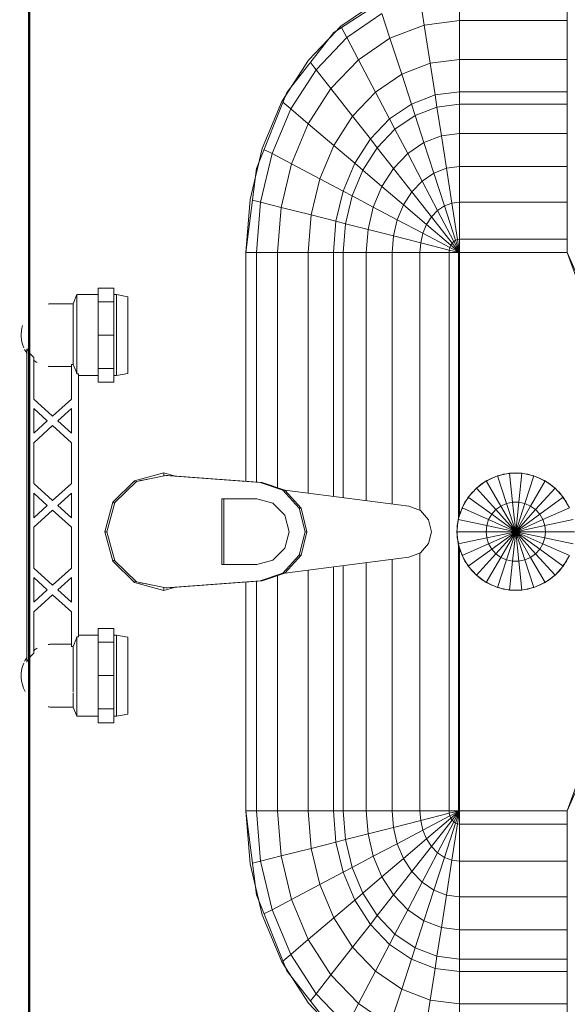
# Model space of a CAD drawing. Header units: millimetres. Extents: x -125 to 21675, y 4748 to 43947.
# Tile 26 of 36: x 15431 to 15664, y 40407 to 40826. Entities that reach past the tile are written whole.
import ezdxf

# ---------------------------------------------------------------- set-up
doc = ezdxf.new("R2010")
doc.units = ezdxf.units.MM
doc.linetypes.add('ADSK_Штриховая_ш3 п1_5', pattern=[225, 150, -75])
for name, color, linetype, lineweight in [('A-WALL-____-MCUT', 113, 'Continuous', 50), ('A-WALL-____-OTLN', 113, 'Continuous', 20), ('M-EQPM-____-OTLN', 50, 'Continuous', 20)]:
    doc.layers.add(name, color=color, linetype=linetype, lineweight=lineweight)

# ---------------------------------------------------------------- blocks, each defined once
blk = doc.blocks.new('Прямая форма - 83 new-610915-В_Этаж 04_Отопление')
at = {"layer": 'A-WALL-____-MCUT', "color": 53}
blk.add_line((0, -50), (1843.81, -50), dxfattribs=at)
blk = doc.blocks.new('Прямая форма - SW - 013-610916-В_Этаж 04_Отопление')
blk.add_blockref('Прямая форма - 83 new-610915-В_Этаж 04_Отопление', (0, 0))
blk = doc.blocks.new('Прямая форма - 83 new-608916-В_Этаж 04_Отопление')
at = {"layer": 'M-EQPM-____-OTLN', "color": 9}
for p, q in [((0, -32.32), (-12.5, -35.67)), ((0, -33.04), (-12.47, -36.48)), ((0, -33.04), (0, -32.32)), ((12.5, -35.67), (0, -32.32)), ((12.47, -36.48), (0, -33.04)), ((-12.5, -35.67), (-21.65, -44.82)), ((-12.47, -36.48), (-21.3, -45.8)), ((-12.5, -35.67), (-12.03, -36.48)), ((12.03, -36.48), (12.5, -35.67)), ((21.3, -45.79), (12.47, -36.48)), ((12.5, -35.67), (21.65, -44.82)), ((-25, -57.32), (-21.65, -44.82)), ((-23.89, -58.26), (-21.3, -45.8)), ((-21.65, -44.82), (-20.82, -45.3)), ((21.65, -44.82), (20.82, -45.3)), ((23.89, -58.26), (21.3, -45.79)), ((21.65, -44.82), (25, -57.32)), ((-21.73, -47.12), (-22.2, -50.13)), ((22.2, -50.13), (21.73, -47.12)), ((-23.65, -62.37), (-25, -57.32)), ((-25, -57.32), (-23.7, -57.32)), ((-23.89, -59.01), (-23.89, -58.26)), ((-20.95, -98.41), (-23.89, -58.26)), ((20.95, -98.41), (23.89, -58.26)), ((25, -57.32), (23.65, -62.37)), ((25, -57.32), (23.7, -57.32)), ((23.89, -59.01), (23.89, -58.26)), ((-23.89, -59.01), (-20.95, -99.15)), ((23.89, -59.01), (20.95, -99.15)), ((-14, -82.11), (14, -82.11)), ((-14, -96.93), (-14, -82.11)), ((14, -82.86), (-14, -82.86)), ((14, -82.11), (14, -96.93)), ((-163.2, -99.24), (-141.45, -94.07)), ((-150.5, -96.22), (-157.58, -97.91)), ((-118.83, -92.28), (-154.66, -96.74)), ((-141.45, -94.07), (-118.83, -92.32)), ((-141.2, -95.06), (-140.32, -98.51)), ((-21.4, -92.28), (-118.83, -92.28)), ((-118.83, -92.32), (-21.39, -92.32)), ((-118.83, -96.84), (-118.83, -92.32)), ((-118.83, -92.32), (-118.83, -96.84)), ((21.39, -92.32), (118.83, -92.32)), ((118.83, -92.28), (21.4, -92.28)), ((154.66, -96.74), (118.83, -92.28)), ((118.83, -92.32), (118.83, -96.84)), ((118.83, -92.32), (141.45, -94.07)), ((118.83, -96.84), (118.83, -92.32)), ((141.2, -95.06), (140.32, -98.51)), ((141.45, -94.07), (163.2, -99.24)), ((157.58, -97.91), (150.5, -96.22)), ((-154.66, -96.74), (-186.98, -109.66)), ((-183.25, -107.65), (-163.2, -99.24)), ((-162.8, -99.99), (-160.99, -103.42)), ((-140.32, -98.51), (-160.99, -103.42)), ((-118.83, -96.84), (-140.32, -98.51)), ((-140.32, -98.51), (-138.11, -107.25)), ((-21.06, -96.84), (-118.83, -96.84)), ((-118.83, -105.76), (-118.83, -96.84)), ((-118.83, -96.84), (-118.83, -105.76)), ((-20.95, -99.15), (-20.95, -98.41)), ((-20.95, -98.41), (-17.66, -108.08)), ((-17.66, -108.83), (-20.95, -99.15)), ((-12.12, -103.8), (-14, -96.93)), ((14, -96.93), (12.12, -103.8)), ((17.66, -108.08), (20.95, -98.41)), ((20.95, -99.15), (17.66, -108.83)), ((20.95, -99.15), (20.95, -98.41)), ((118.83, -96.84), (21.06, -96.84)), ((118.83, -96.84), (118.83, -105.76)), ((140.32, -98.51), (118.83, -96.84)), ((118.83, -105.76), (118.83, -96.84)), ((140.32, -98.51), (138.11, -107.25)), ((160.99, -103.42), (140.32, -98.51)), ((186.98, -109.66), (154.66, -96.74)), ((162.8, -99.99), (160.99, -103.42)), ((163.2, -99.24), (183.25, -107.65)), ((-160.99, -103.42), (-180.04, -111.41)), ((-160.99, -103.42), (-156.64, -111.66)), ((-7, -108.84), (-12.12, -103.8)), ((12.12, -103.8), (7, -108.84)), ((160.99, -103.42), (156.64, -111.66)), ((180.04, -111.41), (160.99, -103.42)), ((-200.82, -118.96), (-183.25, -107.65)), ((-185.36, -109.01), (-189.8, -111.86)), ((-182.92, -108.03), (-180.04, -111.41)), ((-138.11, -107.25), (-156.64, -111.66)), ((-118.83, -105.76), (-138.11, -107.25)), ((-138.11, -107.25), (-134.86, -120.03)), ((-18.71, -105.76), (-118.83, -105.76)), ((-118.83, -118.79), (-118.83, -105.76)), ((-118.83, -105.76), (-118.83, -118.79)), ((-17.66, -108.08), (-10.06, -115.03)), ((-17.66, -108.83), (-17.66, -108.08)), ((-10.06, -115.78), (-17.66, -108.83)), ((-17.64, -108.83), (-10.91, -161.71)), ((0, -110.68), (-7, -108.84)), ((7, -108.84), (0, -110.68)), ((10.06, -115.03), (17.66, -108.08)), ((17.66, -108.83), (10.06, -115.78)), ((10.91, -161.71), (17.64, -108.83)), ((17.66, -108.83), (17.66, -108.08)), ((118.83, -105.76), (18.71, -105.76)), ((118.83, -105.76), (118.83, -118.79)), ((138.11, -107.25), (118.83, -105.76)), ((118.83, -118.79), (118.83, -105.76)), ((138.11, -107.25), (134.86, -120.03)), ((156.64, -111.66), (138.11, -107.25)), ((182.92, -108.03), (180.04, -111.41)), ((183.25, -107.65), (200.82, -118.96)), ((189.8, -111.86), (185.36, -109.01)), ((-186.98, -109.66), (-212.64, -129.78)), ((-180.04, -111.41), (-196.74, -122.16)), ((-180.04, -111.41), (-173.73, -118.82)), ((-156.64, -111.66), (-173.73, -118.82)), ((-156.64, -111.66), (-150.29, -123.7)), ((156.64, -111.66), (150.29, -123.7)), ((173.73, -118.82), (156.64, -111.66)), ((180.04, -111.41), (173.73, -118.82)), ((196.74, -122.16), (180.04, -111.41)), ((212.64, -129.78), (186.98, -109.66)), ((-10.06, -115.03), (0, -117.56)), ((-10.06, -115.78), (-10.06, -115.03)), ((0, -118.3), (-10.06, -115.78)), ((0, -117.56), (10.06, -115.03)), ((10.06, -115.78), (0, -118.3)), ((10.06, -115.78), (10.06, -115.03)), ((-215.24, -132.74), (-200.82, -118.96)), ((-199.83, -119.73), (-196.74, -122.16)), ((-173.73, -118.82), (-188.7, -128.46)), ((-173.73, -118.82), (-164.5, -129.66)), ((-134.86, -120.03), (-150.29, -123.7)), ((-118.83, -118.79), (-134.86, -120.03)), ((-134.86, -120.03), (-132.18, -130.59)), ((-16.37, -118.79), (-118.83, -118.79)), ((-118.83, -129.56), (-118.83, -118.79)), ((-118.83, -118.79), (-118.83, -129.56)), ((0, -118.3), (0, -117.56)), ((118.83, -118.79), (16.37, -118.79)), ((118.83, -118.79), (118.83, -129.56)), ((134.86, -120.03), (118.83, -118.79)), ((118.83, -129.56), (118.83, -118.79)), ((134.86, -120.03), (132.18, -130.59)), ((150.29, -123.7), (134.86, -120.03)), ((173.73, -118.82), (164.5, -129.66)), ((188.7, -128.46), (173.73, -118.82)), ((199.83, -119.73), (196.74, -122.16)), ((200.82, -118.96), (215.24, -132.74)), ((-196.74, -122.16), (-210.44, -135.26)), ((-196.74, -122.16), (-188.7, -128.46)), ((-150.29, -123.7), (-164.5, -129.66)), ((-150.29, -123.7), (-145.03, -133.65)), ((150.29, -123.7), (145.03, -133.65)), ((164.5, -129.66), (150.29, -123.7)), ((196.74, -122.16), (188.7, -128.46)), ((210.44, -135.26), (196.74, -122.16)), ((-188.7, -128.46), (-200.99, -140.21)), ((-188.7, -128.46), (-176.96, -137.68)), ((-164.5, -129.66), (-176.96, -137.68)), ((-164.5, -129.66), (-156.87, -138.61)), ((-118.83, -129.56), (-132.18, -130.59)), ((-15, -129.56), (-118.83, -129.56)), ((-118.83, -133.71), (-118.83, -129.56)), ((-118.83, -129.56), (-118.83, -133.71)), ((118.83, -129.56), (15, -129.56)), ((118.83, -129.56), (118.83, -133.71)), ((132.18, -130.59), (118.83, -129.56)), ((118.83, -133.71), (118.83, -129.56)), ((164.5, -129.66), (156.87, -138.61)), ((176.96, -137.68), (164.5, -129.66)), ((188.7, -128.46), (176.96, -137.68)), ((200.99, -140.21), (188.7, -128.46)), ((213.45, -131.03), (209.86, -127.6)), ((229.11, -155.13), (212.64, -129.78)), ((-145.03, -133.65), (-156.87, -138.61)), ((-132.18, -130.59), (-145.03, -133.65)), ((-145.03, -133.65), (-143.01, -137.48)), ((-132.18, -130.59), (-131.15, -134.66)), ((-118.83, -133.71), (-131.15, -134.66)), ((-14.47, -133.71), (-118.83, -133.71)), ((-118.83, -143.5), (-118.83, -133.71)), ((-118.83, -133.71), (-118.83, -143.5)), ((118.83, -133.71), (14.47, -133.71)), ((118.83, -133.71), (118.83, -143.5)), ((131.15, -134.66), (118.83, -133.71)), ((118.83, -143.5), (118.83, -133.71)), ((132.18, -130.59), (131.15, -134.66)), ((145.03, -133.65), (132.18, -130.59)), ((145.03, -133.65), (143.01, -137.48)), ((156.87, -138.61), (145.03, -133.65)), ((214.73, -133.01), (210.44, -135.26)), ((215.24, -132.74), (225.96, -148.47)), ((-210.44, -135.26), (-200.99, -140.21)), ((-176.96, -137.68), (-187.18, -147.45)), ((-176.96, -137.68), (-167.24, -145.29)), ((-143.01, -137.48), (-153.93, -142.06)), ((-131.15, -134.66), (-143.01, -137.48)), ((-143.01, -137.48), (-138.23, -146.53)), ((-131.15, -134.66), (-128.72, -144.27)), ((131.15, -134.66), (128.72, -144.27)), ((143.01, -137.48), (131.15, -134.66)), ((143.01, -137.48), (138.23, -146.53)), ((153.93, -142.06), (143.01, -137.48)), ((176.96, -137.68), (167.24, -145.29)), ((187.18, -147.45), (176.96, -137.68)), ((210.44, -135.26), (200.99, -140.21)), ((220.62, -150.2), (210.44, -135.26)), ((-200.99, -140.21), (-210.13, -153.61)), ((-200.99, -140.21), (-187.18, -147.45)), ((-156.87, -138.61), (-167.24, -145.29)), ((-153.93, -142.06), (-163.51, -148.22)), ((-156.87, -138.61), (-153.93, -142.06)), ((-153.93, -142.06), (-146.99, -150.2)), ((153.93, -142.06), (146.99, -150.2)), ((156.87, -138.61), (153.93, -142.06)), ((163.51, -148.22), (153.93, -142.06)), ((167.24, -145.29), (156.87, -138.61)), ((200.99, -140.21), (187.18, -147.45)), ((210.13, -153.61), (200.99, -140.21)), ((-167.24, -145.29), (-175.76, -153.43)), ((-167.24, -145.29), (-163.51, -148.22)), ((-138.23, -146.53), (-146.99, -150.2)), ((-128.72, -144.27), (-138.23, -146.53)), ((-138.23, -146.53), (-132.86, -156.7)), ((-118.83, -143.5), (-128.72, -144.27)), ((-128.72, -144.27), (-125.98, -155.06)), ((-13.23, -143.5), (-118.83, -143.5)), ((-118.83, -154.51), (-118.83, -143.5)), ((-118.83, -143.5), (-118.83, -154.51)), ((118.83, -143.5), (13.23, -143.5)), ((118.83, -143.5), (118.83, -154.51)), ((128.72, -144.27), (118.83, -143.5)), ((118.83, -154.51), (118.83, -143.5)), ((128.72, -144.27), (125.98, -155.06)), ((138.23, -146.53), (128.72, -144.27)), ((138.23, -146.53), (132.86, -156.7)), ((146.99, -150.2), (138.23, -146.53)), ((167.24, -145.29), (163.51, -148.22)), ((175.76, -153.43), (167.24, -145.29)), ((-187.18, -147.45), (-194.78, -158.6)), ((-187.18, -147.45), (-175.76, -153.43)), ((-163.51, -148.22), (-171.37, -155.74)), ((-163.51, -148.22), (-154.68, -155.15)), ((-146.99, -150.2), (-154.68, -155.15)), ((-146.99, -150.2), (-139.2, -159.35)), ((146.99, -150.2), (139.2, -159.35)), ((154.68, -155.15), (146.99, -150.2)), ((163.51, -148.22), (154.68, -155.15)), ((171.37, -155.74), (163.51, -148.22)), ((187.18, -147.45), (175.76, -153.43)), ((194.78, -158.6), (187.18, -147.45)), ((220.62, -150.2), (210.13, -153.61)), ((-210.13, -153.61), (-194.78, -158.6)), ((-175.76, -153.43), (-182.09, -162.72)), ((-175.76, -153.43), (-171.37, -155.74)), ((-125.98, -155.06), (-132.86, -156.7)), ((-118.83, -154.51), (-125.98, -155.06)), ((-125.98, -155.06), (-123.03, -166.71)), ((-11.83, -154.51), (-118.83, -154.51)), ((-118.83, -166.38), (-118.83, -154.51)), ((-118.83, -154.51), (-118.83, -166.38)), ((118.83, -154.51), (11.83, -154.51)), ((118.83, -154.51), (118.83, -166.38)), ((125.98, -155.06), (118.83, -154.51)), ((118.83, -166.38), (118.83, -154.51)), ((125.98, -155.06), (123.03, -166.71)), ((132.86, -156.7), (125.98, -155.06)), ((175.76, -153.43), (171.37, -155.74)), ((182.09, -162.72), (175.76, -153.43)), ((210.13, -153.61), (194.78, -158.6)), ((215.75, -168.15), (210.13, -153.61)), ((-194.78, -158.6), (-199.45, -170.69)), ((-194.78, -158.6), (-182.09, -162.72)), ((-171.37, -155.74), (-177.21, -164.3)), ((-171.37, -155.74), (-160.98, -161.18)), ((-154.68, -155.15), (-160.98, -161.18)), ((-154.68, -155.15), (-144.76, -162.93)), ((-132.86, -156.7), (-139.2, -159.35)), ((-132.86, -156.7), (-127.07, -167.67)), ((132.86, -156.7), (127.07, -167.67)), ((139.2, -159.35), (132.86, -156.7)), ((154.68, -155.15), (144.76, -162.93)), ((160.98, -161.18), (154.68, -155.15)), ((171.37, -155.74), (160.98, -161.18)), ((177.21, -164.3), (171.37, -155.74)), ((194.78, -158.6), (182.09, -162.72)), ((199.45, -170.69), (194.78, -158.6)), ((-182.09, -162.72), (-185.98, -172.79)), ((-182.09, -162.72), (-177.21, -164.3)), ((-160.98, -161.18), (-165.67, -168.05)), ((-160.98, -161.18), (-149.32, -167.29)), ((-144.76, -162.93), (-149.32, -167.29)), ((-139.2, -159.35), (-144.76, -162.93)), ((-144.76, -162.93), (-134.05, -171.33)), ((-139.2, -159.35), (-130.79, -169.23)), ((-10.91, -161.71), (-9.03, -166.6)), ((9.03, -166.6), (10.91, -161.71)), ((139.2, -159.35), (130.79, -169.23)), ((144.76, -162.93), (134.05, -171.33)), ((144.76, -162.93), (139.2, -159.35)), ((149.32, -167.29), (144.76, -162.93)), ((160.98, -161.18), (149.32, -167.29)), ((165.67, -168.05), (160.98, -161.18)), ((182.09, -162.72), (177.21, -164.3)), ((185.98, -172.79), (182.09, -162.72)), ((-177.21, -164.3), (-180.8, -173.6)), ((-177.21, -164.3), (-165.67, -168.05)), ((-149.32, -167.29), (-152.71, -172.26)), ((-149.32, -167.29), (-136.73, -173.89)), ((-127.07, -167.67), (-130.79, -169.23)), ((-123.03, -166.71), (-127.07, -167.67)), ((-127.07, -167.67), (-121.02, -179.12)), ((-118.83, -166.38), (-123.03, -166.71)), ((-123.03, -166.71), (-119.94, -178.86)), ((-9.11, -166.38), (-118.83, -166.38)), ((-118.83, -178.78), (-118.83, -166.38)), ((-118.83, -166.38), (-118.83, -178.78)), ((-9.03, -166.6), (-5.09, -170.07)), ((5.09, -170.07), (9.03, -166.6)), ((118.83, -166.38), (9.11, -166.38)), ((118.83, -166.38), (118.83, -178.78)), ((123.03, -166.71), (118.83, -166.38)), ((118.83, -178.78), (118.83, -166.38)), ((123.03, -166.71), (119.94, -178.86)), ((127.07, -167.67), (121.02, -179.12)), ((127.07, -167.67), (123.03, -166.71)), ((130.79, -169.23), (127.07, -167.67)), ((149.32, -167.29), (136.73, -173.89)), ((152.71, -172.26), (149.32, -167.29)), ((177.21, -164.3), (165.67, -168.05)), ((180.8, -173.6), (177.21, -164.3)), ((226.89, -166.41), (215.75, -168.15)), ((-215.75, -168.15), (-199.45, -170.69)), ((-199.45, -170.69), (-201.03, -183.27)), ((-199.45, -170.69), (-185.98, -172.79)), ((-165.67, -168.05), (-168.55, -175.51)), ((-165.67, -168.05), (-152.71, -172.26)), ((-134.05, -171.33), (-136.73, -173.89)), ((-130.79, -169.23), (-134.05, -171.33)), ((-134.05, -171.33), (-122.88, -180.09)), ((-130.79, -169.23), (-122.01, -179.53)), ((-5.09, -170.07), (0, -171.32)), ((0, -171.32), (5.09, -170.07)), ((130.79, -169.23), (122.01, -179.53)), ((134.05, -171.33), (122.88, -180.09)), ((134.05, -171.33), (130.79, -169.23)), ((136.73, -173.89), (134.05, -171.33)), ((165.67, -168.05), (152.71, -172.26)), ((168.55, -175.51), (165.67, -168.05)), ((199.45, -170.69), (185.98, -172.79)), ((215.75, -168.15), (199.45, -170.69)), ((201.03, -183.27), (199.45, -170.69)), ((217.65, -183.27), (215.75, -168.15)), ((-185.98, -172.79), (-187.3, -183.27)), ((-185.98, -172.79), (-180.8, -173.6)), ((-180.8, -173.6), (-182.02, -183.27)), ((-180.8, -173.6), (-168.55, -175.51)), ((-168.55, -175.51), (-169.53, -183.27)), ((-168.55, -175.51), (-154.8, -177.66)), ((-152.71, -172.26), (-154.8, -177.66)), ((-152.71, -172.26), (-138.72, -176.81)), ((-136.73, -173.89), (-138.72, -176.81)), ((-136.73, -173.89), (-123.59, -180.77)), ((136.73, -173.89), (123.59, -180.77)), ((138.72, -176.81), (136.73, -173.89)), ((152.71, -172.26), (138.72, -176.81)), ((154.8, -177.66), (152.71, -172.26)), ((168.55, -175.51), (154.8, -177.66)), ((180.8, -173.6), (168.55, -175.51)), ((169.53, -183.27), (168.55, -175.51)), ((185.98, -172.79), (180.8, -173.6)), ((182.02, -183.27), (180.8, -173.6)), ((187.3, -183.27), (185.98, -172.79)), ((-154.8, -177.66), (-155.5, -183.27)), ((-154.8, -177.66), (-139.94, -179.98)), ((-139.94, -179.98), (-140.36, -183.27)), ((-138.72, -176.81), (-139.94, -179.98)), ((-139.94, -179.98), (-124.45, -182.4)), ((-138.72, -176.81), (-124.12, -181.55)), ((-122.88, -180.09), (-123.59, -180.77)), ((-122.01, -179.53), (-122.88, -180.09)), ((-122.88, -180.09), (-118.83, -183.27)), ((-121.02, -179.12), (-122.01, -179.53)), ((-122.01, -179.53), (-118.83, -183.27)), ((-119.94, -178.86), (-121.02, -179.12)), ((-121.02, -179.12), (-118.83, -183.27)), ((-118.83, -178.78), (-119.94, -178.86)), ((-119.94, -178.86), (-118.83, -183.27)), ((118.83, -178.78), (-118.83, -178.78)), ((-118.83, -182.73), (-118.83, -178.78)), ((-118.83, -178.78), (-118.83, -182.73)), ((118.83, -178.78), (118.83, -182.73)), ((119.94, -178.86), (118.83, -178.78)), ((118.83, -182.73), (118.83, -178.78)), ((119.94, -178.86), (118.83, -183.27)), ((121.02, -179.12), (118.83, -183.27)), ((122.01, -179.53), (118.83, -183.27)), ((122.88, -180.09), (118.83, -183.27)), ((121.02, -179.12), (119.94, -178.86)), ((122.01, -179.53), (121.02, -179.12)), ((122.88, -180.09), (122.01, -179.53)), ((123.59, -180.77), (122.88, -180.09)), ((138.72, -176.81), (124.12, -181.55)), ((139.94, -179.98), (124.45, -182.4)), ((139.94, -179.98), (138.72, -176.81)), ((154.8, -177.66), (139.94, -179.98)), ((140.36, -183.27), (139.94, -179.98)), ((155.5, -183.27), (154.8, -177.66)), ((-217.65, -183.27), (-201.03, -183.27)), ((-201.03, -183.27), (-217.65, -183.27)), ((-201.03, -183.27), (-201.03, -229.09)), ((-201.03, -183.27), (-187.3, -183.27)), ((-187.3, -183.27), (-201.03, -183.27)), ((-187.3, -183.27), (-187.3, -229.09)), ((-187.3, -183.27), (-182.02, -183.27)), ((-182.02, -183.27), (-187.3, -183.27)), ((-182.02, -183.27), (-182.02, -229.09)), ((-182.02, -183.27), (-169.53, -183.27)), ((-169.53, -183.27), (-182.02, -183.27)), ((-169.53, -183.27), (-169.53, -229.09)), ((-169.53, -183.27), (-155.5, -183.27)), ((-155.5, -183.27), (-169.53, -183.27)), ((-155.5, -183.27), (-155.5, -229.09)), ((-155.5, -183.27), (-140.36, -183.27)), ((-140.36, -183.27), (-155.5, -183.27)), ((-140.36, -183.27), (-140.36, -229.09)), ((-140.36, -183.27), (-124.56, -183.27)), ((-124.56, -183.27), (-140.36, -183.27)), ((-124.45, -182.4), (-124.56, -183.27)), ((-124.56, -183.27), (-124.56, -229.09)), ((-124.56, -183.27), (-118.83, -183.27)), ((-118.83, -183.27), (-124.56, -183.27)), ((-124.12, -181.55), (-124.45, -182.4)), ((-124.45, -182.4), (-118.83, -183.27)), ((-123.59, -180.77), (-124.12, -181.55)), ((-124.12, -181.55), (-118.83, -183.27)), ((-123.59, -180.77), (-118.83, -183.27)), ((-118.83, -182.73), (-5.2, -182.73)), ((-118.83, -183.27), (-118.83, -229.07)), ((-7.32, -183.27), (-118.83, -183.27)), ((-118.83, -229.07), (-118.83, -183.27)), ((-10.17, -184.3), (-14.69, -186.91)), ((-5.2, -182.68), (-10.17, -184.3)), ((-10.17, -184.3), (-5.13, -195.6)), ((-10.11, -184.42), (-7.73, -183.36)), ((-7.73, -183.36), (-5.17, -182.82)), ((0, -182.13), (-5.2, -182.68)), ((-5.2, -182.68), (-2.62, -194.79)), ((-4.72, -182.72), (-2.61, -182.27)), ((-2.61, -182.27), (0, -182.27)), ((5.2, -182.68), (0, -182.13)), ((0, -182.13), (0, -194.51)), ((1.3, -182.27), (2.61, -182.27)), ((2.61, -182.27), (5.17, -182.82)), ((2.62, -194.79), (5.2, -182.68)), ((5.13, -195.6), (10.17, -184.3)), ((10.17, -184.3), (5.2, -182.68)), ((5.34, -182.73), (118.83, -182.73)), ((6.44, -183.09), (7.73, -183.36)), ((118.83, -183.27), (7.32, -183.27)), ((7.73, -183.36), (10.11, -184.42)), ((14.69, -186.91), (10.17, -184.3)), ((123.59, -180.77), (118.83, -183.27)), ((124.12, -181.55), (118.83, -183.27)), ((124.45, -182.4), (118.83, -183.27)), ((118.83, -229.07), (118.83, -183.27)), ((118.83, -183.27), (124.56, -183.27)), ((124.56, -183.27), (118.83, -183.27)), ((118.83, -183.27), (118.83, -229.07)), ((124.12, -181.55), (123.59, -180.77)), ((124.45, -182.4), (124.12, -181.55)), ((124.56, -183.27), (124.45, -182.4)), ((124.56, -229.09), (124.56, -183.27)), ((124.56, -183.27), (140.36, -183.27)), ((140.36, -183.27), (124.56, -183.27)), ((140.36, -229.09), (140.36, -183.27)), ((140.36, -183.27), (155.5, -183.27)), ((155.5, -183.27), (140.36, -183.27)), ((155.5, -229.09), (155.5, -183.27)), ((155.5, -183.27), (169.53, -183.27)), ((169.53, -183.27), (155.5, -183.27)), ((169.53, -229.09), (169.53, -183.27)), ((169.53, -183.27), (182.02, -183.27)), ((182.02, -183.27), (169.53, -183.27)), ((182.02, -229.09), (182.02, -183.27)), ((182.02, -183.27), (187.3, -183.27)), ((187.3, -183.27), (182.02, -183.27)), ((187.3, -229.09), (187.3, -183.27)), ((187.3, -183.27), (201.03, -183.27)), ((201.03, -183.27), (187.3, -183.27)), ((201.03, -229.09), (201.03, -183.27)), ((201.03, -183.27), (217.65, -183.27)), ((217.65, -183.27), (201.03, -183.27)), ((217.65, -229.09), (217.65, -183.27)), ((217.65, -183.27), (229.01, -183.27)), ((229.01, -183.27), (217.65, -183.27)), ((-14.69, -186.91), (-18.58, -190.41)), ((-17.6, -189.53), (-16.73, -188.56)), ((-16.73, -188.56), (-15.67, -187.79)), ((-14.69, -186.91), (-7.42, -196.92)), ((-14.61, -187.02), (-12.5, -185.48)), ((-12.5, -185.48), (-11.3, -184.95)), ((7.42, -196.92), (14.69, -186.91)), ((11.3, -184.95), (12.5, -185.48)), ((12.5, -185.48), (14.61, -187.02)), ((18.58, -190.41), (14.69, -186.91)), ((15.67, -187.79), (16.73, -188.56)), ((16.73, -188.56), (17.6, -189.53)), ((-18.58, -190.41), (-21.65, -194.63)), ((-20.88, -193.58), (-20.23, -192.44)), ((-20.23, -192.44), (-18.48, -190.5)), ((-18.58, -190.41), (-9.38, -198.69)), ((9.38, -198.69), (18.58, -190.41)), ((18.48, -190.5), (20.23, -192.44)), ((21.65, -194.63), (18.58, -190.41)), ((20.23, -192.44), (20.88, -193.58)), ((-21.65, -194.63), (-23.78, -199.41)), ((-23.24, -198.21), (-22.84, -196.97)), ((-22.84, -196.97), (-21.53, -194.7)), ((-21.65, -194.63), (-10.93, -200.82)), ((-7.42, -196.92), (-9.38, -198.69)), ((-5.13, -195.6), (-7.42, -196.92)), ((-7.42, -196.92), (0, -207.13)), ((-2.62, -194.79), (-5.13, -195.6)), ((-5.13, -195.6), (0, -207.13)), ((0, -194.51), (-2.62, -194.79)), ((-2.62, -194.79), (0, -207.13)), ((2.62, -194.79), (0, -194.51)), ((0, -194.51), (0, -207.13)), ((0, -207.13), (2.62, -194.79)), ((0, -207.13), (5.13, -195.6)), ((0, -207.13), (7.42, -196.92)), ((5.13, -195.6), (2.62, -194.79)), ((7.42, -196.92), (5.13, -195.6)), ((9.38, -198.69), (7.42, -196.92)), ((10.93, -200.82), (21.65, -194.63)), ((21.53, -194.7), (22.84, -196.97)), ((23.78, -199.41), (21.65, -194.63)), ((22.84, -196.97), (23.24, -198.21)), ((-23.78, -199.41), (-24.86, -204.52)), ((-24.45, -201.94), (-23.65, -199.45)), ((-23.78, -199.41), (-12, -203.23)), ((-10.93, -200.82), (-12, -203.23)), ((-9.38, -198.69), (-10.93, -200.82)), ((-10.93, -200.82), (0, -207.13)), ((-9.38, -198.69), (0, -207.13)), ((0, -207.13), (9.38, -198.69)), ((0, -207.13), (10.93, -200.82)), ((10.93, -200.82), (9.38, -198.69)), ((12, -203.23), (10.93, -200.82)), ((12, -203.23), (23.78, -199.41)), ((23.65, -199.45), (24.45, -201.94)), ((24.86, -204.52), (23.78, -199.41)), ((-25, -207.13), (-24.73, -204.54)), ((-24.86, -204.52), (-12.55, -205.82)), ((-24.86, -204.52), (-24.86, -209.75)), ((-24.72, -204.51), (-24.45, -201.94)), ((-12, -203.23), (-12.55, -205.82)), ((-12, -203.23), (0, -207.13)), ((0, -207.13), (12, -203.23)), ((12.55, -205.82), (12, -203.23)), ((12.55, -205.82), (24.86, -204.52)), ((24.45, -201.94), (24.72, -204.51)), ((24.73, -204.54), (25, -207.13)), ((24.86, -209.75), (24.86, -204.52)), ((-24.73, -209.73), (-25, -207.13)), ((-24.86, -209.75), (-12.55, -208.45)), ((-12.55, -205.82), (0, -207.13)), ((-12.55, -205.82), (-12.55, -208.45)), ((-12.55, -208.45), (0, -207.13)), ((-12.55, -208.45), (-12, -211.04)), ((-12, -211.04), (0, -207.13)), ((-10.93, -213.45), (0, -207.13)), ((-9.38, -215.58), (0, -207.13)), ((-7.42, -217.35), (0, -207.13)), ((-5.13, -218.67), (0, -207.13)), ((-2.62, -219.48), (0, -207.13)), ((0, -207.13), (12.55, -205.82)), ((0, -207.13), (12.55, -208.45)), ((0, -207.13), (12, -211.04)), ((0, -207.13), (10.93, -213.45)), ((0, -207.13), (9.38, -215.58)), ((0, -207.13), (7.42, -217.35)), ((0, -207.13), (5.13, -218.67)), ((0, -207.13), (2.62, -219.48)), ((0, -207.13), (0, -219.76)), ((12, -211.04), (12.55, -208.45)), ((12.55, -208.45), (12.55, -205.82)), ((12.55, -208.45), (24.86, -209.75)), ((25, -207.13), (24.73, -209.73)), ((-24.86, -209.75), (-23.78, -214.86)), ((-24.45, -212.33), (-24.59, -211.03)), ((-23.65, -214.82), (-24.45, -212.33)), ((-23.78, -214.86), (-12, -211.04)), ((-21.65, -219.63), (-10.93, -213.45)), ((-12, -211.04), (-10.93, -213.45)), ((-10.93, -213.45), (-9.38, -215.58)), ((9.38, -215.58), (10.93, -213.45)), ((10.93, -213.45), (12, -211.04)), ((10.93, -213.45), (21.65, -219.63)), ((12, -211.04), (23.78, -214.86)), ((24.45, -212.33), (23.65, -214.82)), ((23.78, -214.86), (24.86, -209.75)), ((24.59, -211.03), (24.45, -212.33)), ((-23.78, -214.86), (-21.65, -219.63)), ((-22.84, -217.3), (-23.24, -216.06)), ((-21.53, -219.57), (-22.84, -217.3)), ((-18.58, -223.86), (-9.38, -215.58)), ((-14.69, -227.36), (-7.42, -217.35)), ((-9.38, -215.58), (-7.42, -217.35)), ((-7.42, -217.35), (-5.13, -218.67)), ((5.13, -218.67), (7.42, -217.35)), ((7.42, -217.35), (9.38, -215.58)), ((7.42, -217.35), (14.69, -227.36)), ((9.38, -215.58), (18.58, -223.86)), ((22.84, -217.3), (21.53, -219.57)), ((21.65, -219.63), (23.78, -214.86)), ((23.24, -216.06), (22.84, -217.3)), ((-21.65, -219.63), (-18.58, -223.86)), ((-20.23, -221.83), (-20.88, -220.69)), ((-18.48, -223.77), (-20.23, -221.83)), ((-10.17, -229.97), (-5.13, -218.67)), ((-5.2, -231.59), (-2.62, -219.48)), ((-5.13, -218.67), (-2.62, -219.48)), ((-2.62, -219.48), (0, -219.76)), ((0, -219.76), (2.62, -219.48)), ((0, -219.76), (0, -232.13)), ((2.62, -219.48), (5.13, -218.67)), ((2.62, -219.48), (5.2, -231.59)), ((5.13, -218.67), (10.17, -229.97)), ((20.23, -221.83), (18.48, -223.77)), ((18.58, -223.86), (21.65, -219.63)), ((20.88, -220.69), (20.23, -221.83)), ((-18.58, -223.86), (-14.69, -227.36)), ((-16.73, -225.71), (-17.6, -224.74)), ((-15.67, -226.48), (-16.73, -225.71)), ((14.69, -227.36), (18.58, -223.86)), ((16.73, -225.71), (15.67, -226.48)), ((17.6, -224.74), (16.73, -225.71)), ((-201.03, -229.09), (-217.65, -229.09)), ((-187.3, -229.09), (-201.03, -229.09)), ((-182.02, -229.09), (-187.3, -229.09)), ((-169.53, -229.09), (-182.02, -229.09)), ((-155.5, -229.09), (-169.53, -229.09)), ((-140.36, -229.09), (-155.5, -229.09)), ((-124.56, -229.09), (-140.36, -229.09)), ((-118.83, -229.09), (-124.56, -229.09)), ((-118.83, -229.07), (-73.23, -249.09)), ((-49.02, -254.19), (-118.83, -229.09)), ((-14.69, -227.36), (-10.17, -229.97)), ((-12.5, -228.79), (-14.61, -227.25)), ((-11.3, -229.32), (-12.5, -228.79)), ((10.17, -229.97), (14.69, -227.36)), ((12.5, -228.79), (11.3, -229.32)), ((14.61, -227.25), (12.5, -228.79)), ((118.83, -229.09), (41.1, -257.04)), ((73.23, -249.09), (118.83, -229.07)), ((124.56, -229.09), (118.83, -229.09)), ((140.36, -229.09), (124.56, -229.09)), ((155.5, -229.09), (140.36, -229.09)), ((169.53, -229.09), (155.5, -229.09)), ((182.02, -229.09), (169.53, -229.09)), ((187.3, -229.09), (182.02, -229.09)), ((201.03, -229.09), (187.3, -229.09)), ((217.65, -229.09), (201.03, -229.09)), ((229.01, -229.09), (217.65, -229.09))]:
    blk.add_line(p, q, dxfattribs=at)
blk = doc.blocks.new('Прямая форма - FU - 054-611796-В_Этаж 04_Отопление')
blk.add_blockref('Прямая форма - 83 new-608916-В_Этаж 04_Отопление', (0, 0))
blk = doc.blocks.new('83 new_ifc_RVT-1-В_Этаж 04_Отопление')
at = {"layer": 'A-WALL-____-OTLN', "color": 9, "linetype": 'ADSK_Штриховая_ш3 п1_5', "lineweight": 20, "rotation": 90}
blk.add_blockref('Прямая форма - SW - 013-610916-В_Этаж 04_Отопление', (25560.28, 40175.83), dxfattribs=at)
at = {"layer": 'M-EQPM-____-OTLN', "color": 9, "linetype": 'ADSK_Штриховая_ш3 п1_5', "lineweight": 20, "rotation": 90}
blk.add_blockref('Прямая форма - FU - 054-611796-В_Этаж 04_Отопление', (25610.28, 40608.41), dxfattribs=at)
blk = doc.blocks.new('VTp_724_0 Водорозетка двойная - VTp_724_0-V16-В_Этаж 04_Отопление')
at = {"layer": 'M-EQPM-____-OTLN'}
for p, q in [((66.71, 11), (-66.71, 11)), ((-62.98, 8), (-45.3, 8)), ((-45.3, 8), (-38.02, 0)), ((-36, 2.23), (-41.25, 8)), ((-41.25, 8), (-30.75, 8)), ((-30.75, 8), (-36, 2.23)), ((-33.98, 0), (-26.7, 8)), ((-26.7, 8), (-9.3, 8)), ((-9.3, 8), (-2.02, 0)), ((0, 2.23), (-5.25, 8)), ((-5.25, 8), (5.25, 8)), ((5.25, 8), (0, 2.23)), ((2.02, 0), (9.3, 8)), ((9.3, 8), (26.7, 8)), ((26.7, 8), (33.98, 0)), ((36, 2.23), (30.75, 8)), ((30.75, 8), (41.25, 8)), ((41.25, 8), (36, 2.23)), ((38.02, 0), (45.3, 8)), ((45.3, 8), (62.98, 8)), ((-38.02, 0), (-45.3, -8)), ((-26.7, -8), (-33.98, 0)), ((-2.02, 0), (-9.3, -8)), ((9.3, -8), (2.02, 0)), ((33.98, 0), (26.7, -8)), ((45.3, -8), (38.02, 0)), ((-85.9, 0), (-85.9, -8.8)), ((-59.1, -8), (-59.1, 0)), ((-41.25, -8), (-36, -2.23)), ((-36, -2.23), (-30.75, -8)), ((-5.25, -8), (0, -2.23)), ((0, -2.23), (5.25, -8)), ((30.75, -8), (36, -2.23)), ((36, -2.23), (41.25, -8)), ((59.1, 0), (59.1, -8)), ((85.9, -8.8), (85.9, 0)), ((-45.3, -8), (-60.07, -8)), ((-60.07, -8), (-60.07, -8.8)), ((-30.75, -8), (-41.25, -8)), ((-9.3, -8), (-26.7, -8)), ((5.25, -8), (-5.25, -8)), ((26.7, -8), (9.3, -8)), ((41.25, -8), (30.75, -8)), ((60.07, -8), (45.3, -8)), ((60.07, -8.8), (60.07, -8)), ((-85.9, -8.8), (-89.75, -10.4)), ((-89.75, -10.4), (-89.75, -19.4)), ((-89.75, -10.4), (-55.99, -10.4)), ((-85.9, -8.8), (-79.79, -8.8)), ((-79.34, -8.8), (-60.07, -8.8)), ((-55.99, -10.4), (-55.99, -11)), ((-55.99, -11), (55.99, -11)), ((-55.25, -19.4), (-55.25, -11)), ((55.25, -11), (55.25, -19.4)), ((55.99, -10.4), (89.75, -10.4)), ((55.99, -11), (55.99, -10.4)), ((60.07, -8.8), (85.9, -8.8)), ((89.75, -10.4), (85.9, -8.8)), ((89.75, -19.4), (89.75, -10.4)), ((-92.58, -19.4), (-86.7, -19.4)), ((-92.58, -26.1), (-92.58, -19.4)), ((-86.7, -19.4), (-72.5, -19.4)), ((-86.7, -26.1), (-86.7, -19.4)), ((-72.5, -19.4), (-58.3, -19.4)), ((-72.5, -26.1), (-72.5, -19.4)), ((-58.3, -19.4), (-52.42, -19.4)), ((-58.3, -19.4), (-58.3, -26.1)), ((-52.42, -26.1), (-52.42, -19.4)), ((52.42, -19.4), (58.3, -19.4)), ((52.42, -26.1), (52.42, -19.4)), ((58.3, -19.4), (72.5, -19.4)), ((58.3, -26.1), (58.3, -19.4)), ((72.5, -19.4), (86.7, -19.4)), ((72.5, -26.1), (72.5, -19.4)), ((86.7, -19.4), (92.58, -19.4)), ((86.7, -19.4), (86.7, -26.1)), ((92.58, -26.1), (92.58, -19.4)), ((-86.7, -26.1), (-92.58, -26.1)), ((-89.75, -26.1), (-89.75, -27.2)), ((-89.75, -27.2), (-88.85, -32)), ((-89.75, -27.2), (-55.25, -27.2)), ((-72.5, -26.1), (-86.7, -26.1)), ((-58.3, -26.1), (-72.5, -26.1)), ((-52.42, -26.1), (-58.3, -26.1)), ((-56.15, -32), (-55.25, -27.2)), ((-55.25, -27.2), (-55.25, -26.1)), ((58.3, -26.1), (52.42, -26.1)), ((55.25, -26.1), (55.25, -27.2)), ((55.25, -27.2), (56.15, -32)), ((55.25, -27.2), (89.75, -27.2)), ((72.5, -26.1), (58.3, -26.1)), ((86.7, -26.1), (72.5, -26.1)), ((92.58, -26.1), (86.7, -26.1)), ((88.85, -32), (89.75, -27.2)), ((89.75, -27.2), (89.75, -26.1)), ((-88.85, -32), (-56.15, -32)), ((56.15, -32), (88.85, -32))]:
    blk.add_line(p, q, dxfattribs=at)
for centre, radius, start, end in [((-72.5, 0), 13.4, 66.3511, 120), ((72.5, 0), 13.4, 71.891, 113.6489), ((-72.5, 0), 13.4, 53.6935, 63.1064), ((72.5, 0), 13.4, 116.8936, 126.3065), ((-72.5, 0), 13.4, 32.6742, 37.0264), ((-72.5, 0), 13.4, 31.2223, 36.9182), ((-72.5, 0), 13.4, 29.2091, 36.6564), ((72.5, 0), 13.4, 143.3436, 150.7909), ((72.5, 0), 13.4, 143.0818, 148.7777), ((72.5, 0), 13.4, 142.9736, 147.3258), ((-72.5, 0), 13.4, 171.7848, 180), ((-72.5, 0), 13.4, 360, 8.1679), ((-72.5, 0), 13.4, 0, 7.4391), ((72.5, 0), 13.4, 171.8321, 180), ((72.5, 0), 13.4, 172.5609, 180), ((72.5, 0), 13.4, 0, 8.2152), ((-212.07, -402.15), 421.7, 68.2764, 68.8715), ((212.07, -402.15), 421.7, 111.1285, 111.7236)]:
    blk.add_arc(centre, radius, start, end, dxfattribs=at)
for points in [[(-66.71, 11), (-65.99, 10.62), (-64.66, 9.75), (-63.51, 8.62), (-62.98, 8)], [(62.98, 8), (63.51, 8.62), (64.66, 9.75), (65.99, 10.62), (66.71, 11)]]:
    blk.add_open_spline(points, degree=3, dxfattribs=at)

msp = doc.modelspace()

# ---------------------------------------------------------------- block references
at = {"lineweight": 9}
msp.add_blockref('83 new_ifc_RVT-1-В_Этаж 04_Отопление', (-10175.43, 0), dxfattribs=at)
at = {"layer": 'M-EQPM-____-OTLN', "rotation": 89.99999999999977}
msp.add_blockref('VTp_724_0 Водорозетка двойная - VTp_724_0-V16-В_Этаж 04_Отопление', (15444.85, 40619.6), dxfattribs=at)

doc.saveas('drawing.dxf')
